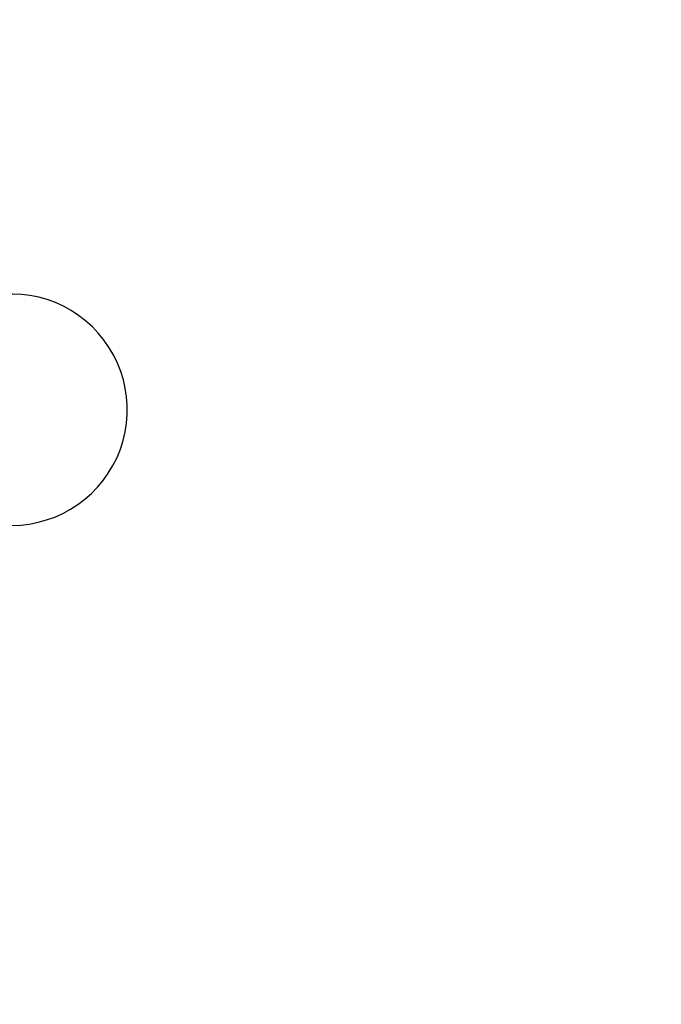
# Model space of a CAD drawing. Header units: inches. Extents: x 18 to 846, y -67 to 561.
# Tile 32 of 256: x 83.2 to 85, y 153.4 to 156.17. Entities that reach past the tile are written whole.
import ezdxf

# ---------------------------------------------------------------- set-up
doc = ezdxf.new("R2010")
doc.units = ezdxf.units.IN
doc.header["$LTSCALE"] = 24
doc.header["$MEASUREMENT"] = 0
doc.layers.add('Dimension (ANSI)', color=7, linetype='Continuous', lineweight=25)
doc.layers.add('Visible (ANSI)', color=7, linetype='Continuous', lineweight=30)
doc.styles.add('Note Text (ANSI)', font='tahoma.ttf')
doc.dimstyles.new('SB Fraction-16 (ANSI)', dxfattribs={"dimscale": 24, "dimtxt": 0.125, "dimasz": 0.098425, "dimexe": 0.125, "dimexo": 0.0625, "dimgap": 0.031496, "dimtad": 0, "dimtih": 1, "dimtoh": 1, "dimdec": 4, "dimrnd": 1e-08, "dimzin": 0, "dimdsep": 46, "dimlunit": 5, "dimtxsty": 'Note Text (ANSI)', "dimcen": 0.09, "dimdle": 0.393701, "dimclrd": 256, "dimclre": 256, "dimclrt": 256, "dimadec": 0, "dimazin": 3, "dimtfac": 0.96, "dimtofl": 0, "dimtmove": 0, "dimatfit": 3, "dimfxl": 1, "dimfrac": 2, "dimtolj": 1, "dimtzin": 12, "dimlwd": -1, "dimlwe": -1, "dimarcsym": 0})

# ---------------------------------------------------------------- blocks, each defined once
blk = doc.blocks.new('*D15')
at = {"layer": 'Defpoints', "color": 0, "transparency": 16777216}
for p in [(115.8191, 378.6679), (40.5863, 88.9562), (79.6941, 88.9562)]:
    blk.add_point(p, dxfattribs=at)
at = {"layer": 'Dimension (ANSI)', "transparency": 16777216}
for p, q in [((114.3191, 378.6679), (37.5863, 378.6679)), ((40.5863, 376.3057), (40.5863, 240.4618)), ((40.5863, 91.3184), (40.5863, 235.1622)), ((78.1941, 88.9562), (37.5863, 88.9562))]:
    blk.add_line(p, q, dxfattribs=at)
for points in [[(40.1926, 376.3057), (40.98, 376.3057), (40.5863, 378.6679)], [(40.1926, 91.3184), (40.98, 91.3184), (40.5863, 88.9562)]]:
    blk.add_solid(points, dxfattribs=at)
at = {"layer": 'Dimension (ANSI)', "transparency": 16777216, "insert": (31.4463, 239.7059), "char_height": 3, "attachment_point": 1, "style": 'Note Text (ANSI)'}
blk.add_mtext('\\A1;289 11/16', dxfattribs=at)

msp = doc.modelspace()

# ---------------------------------------------------------------- linework, layer by layer
at = {"layer": 'Visible (ANSI)'}
msp.add_arc((83.17311, 155.07523), 0.325, 265.56477, 115.80207, dxfattribs=at)

# ---------------------------------------------------------------- dimensions: what is measured, and where the dimension line sits
at = {"layer": 'Dimension (ANSI)'}
dim = msp.add_linear_dim(base=(40.58635, 88.95616), p1=(115.81912, 378.66786), p2=(79.69412, 88.95616), angle=270, dimstyle='SB Fraction-16 (ANSI)', override={"dimgap": 0.031496, "dimdec": 4, "dimtol": 0, "dimlim": 0, "dimtp": 0, "dimtm": 0, "dimtdec": 2, "dimatfit": 1}, dxfattribs=at)
dim.commit()
dim.dimension.update_dxf_attribs({"geometry": '*D15', "text_midpoint": (40.58635, 237.81201), "dimtype": 160})

doc.saveas('drawing.dxf')
